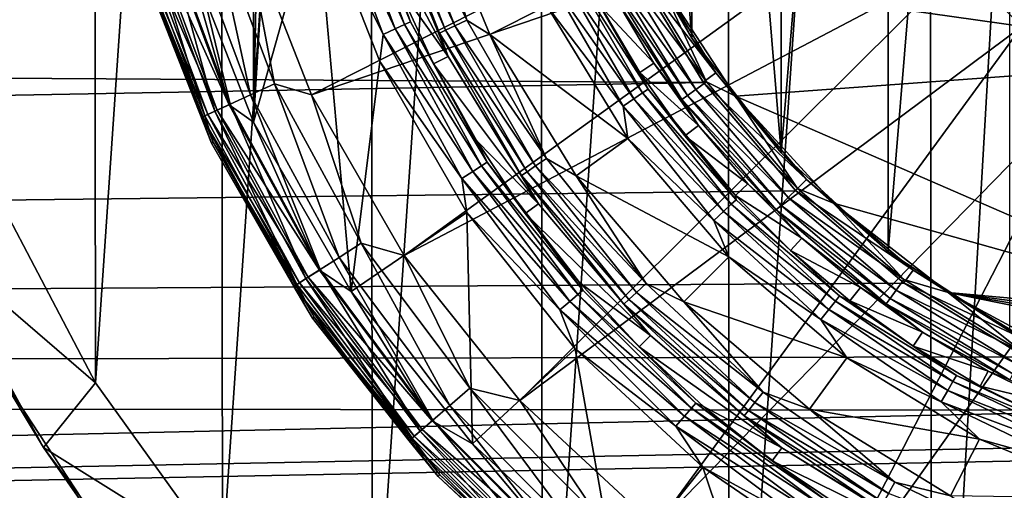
# Model space of a CAD drawing. Header units: metres. Extents: x -147 to 182, y -23 to 81.
# Tile 68 of 212: x -9 to -3, y -6 to -3. Entities that reach past the tile are written whole.
import ezdxf

# ---------------------------------------------------------------- set-up
doc = ezdxf.new("R2010")
doc.units = ezdxf.units.M
doc.layers.add('solid_ORA153_SW0001', color=7, linetype='CONTINUOUS')

msp = doc.modelspace()

# ---------------------------------------------------------------- linework, layer by layer
at = {"layer": 'solid_ORA153_SW0001'}
for points in [[(-2.053509, 9.763931, -40.900002), (-3.161774, -9.463129, -40.900002), (-3.184753, 9.455426, -40.900002)], [(-2.053509, 9.763931, -40.900002), (-2.033576, -9.768104, -40.900002), (-3.161774, -9.463129, -40.900002)], [(-3.184753, 9.455426, -40.900002), (-4.448891, -8.930674, -40.900002), (-4.46988, 8.920187, -40.900002)], [(-3.184753, 9.455426, -40.900002), (-3.161774, -9.463129, -40.900002), (-4.448891, -8.930674, -40.900002)], [(-4.46988, 8.920187, -40.900002), (-5.640007, -8.230489, -40.900002), (-5.659863, 8.216849, -40.900002)], [(-4.46988, 8.920187, -40.900002), (-4.448891, -8.930674, -40.900002), (-5.640007, -8.230489, -40.900002)], [(-5.659863, 8.216849, -40.900002), (-6.721572, -7.373658, -40.900002), (-6.739001, 7.357733, -40.900002)], [(-5.659863, 8.216849, -40.900002), (-5.640007, -8.230489, -40.900002), (-6.721572, -7.373658, -40.900002)], [(-6.739001, 7.357733, -40.900002), (-7.675378, -6.374876, -40.900002), (-7.690537, 6.35658, -40.900002)], [(-6.739001, 7.357733, -40.900002), (-6.721572, -7.373658, -40.900002), (-7.675378, -6.374876, -40.900002)], [(-7.690537, 6.35658, -40.900002), (-8.482323, -5.253625, -40.900002), (-8.494879, 5.233299, -40.900002)], [(-7.690537, 6.35658, -40.900002), (-7.675378, -6.374876, -40.900002), (-8.482323, -5.253625, -40.900002)], [(-8.494879, 5.233299, -40.900002), (-9.125766, -4.033716, -40.900002), (-9.135527, 4.01156, -40.900002)], [(-8.494879, 5.233299, -40.900002), (-8.482323, -5.253625, -40.900002), (-9.125766, -4.033716, -40.900002)], [(-2.666446, 4.924432, 26.700001), (-3.4404, 4.418555, 26.700001), (-3.440383, -4.418568, 26.700001)], [(-2.666446, 4.924432, 26.700001), (-3.440383, -4.418568, 26.700001), (-2.666427, -4.924442, 26.700001)], [(-3.4404, 4.418555, 26.700001), (-4.12078, 3.791986, 26.700001), (-4.120762, -3.792004, 26.700001)], [(-3.4404, 4.418555, 26.700001), (-4.120762, -3.792004, 26.700001), (-3.440383, -4.418568, 26.700001)], [(-4.12078, 3.791986, 26.700001), (-4.688452, 3.062412, 26.700001), (-4.120762, -3.792004, 26.700001)], [(-7.47714, -3.597043, 38.299999), (-7.929785, -2.44231, 38.299999), (-7.47714, 3.597043, 38.299999)], [(-7.406479, 0, 38.299999), (-7.47714, -3.597043, 38.299999), (-7.47714, 3.597043, 38.299999)], [(-4.688452, 3.062412, 26.700001), (-5.128601, 2.248877, 26.700001), (-4.688441, -3.062429, 26.700001)], [(-4.688452, 3.062412, 26.700001), (-4.688441, -3.062429, 26.700001), (-4.120762, -3.792004, 26.700001)], [(-5.128601, 2.248877, 26.700001), (-5.128592, -2.248897, 26.700001), (-4.688441, -3.062429, 26.700001)], [(-7.406479, 0, 38.299999), (-7.32433, -1.100019, 38.299999), (-7.47714, -3.597043, 38.299999)], [(0, 0, 41.419533), (-2.9877, -2.588856, 41.289154), (-2.588856, -2.9877, 41.289154)], [(-7.32433, -1.100019, 38.299999), (-7.078351, -2.180111, 38.299999), (-7.47714, -3.597043, 38.299999)], [(-7.538901, -2.325443, 40.898582), (-7.108109, -3.423084, 40.898582), (-3.596042, -1.642257, 41.289154)], [(-7.108109, -3.423084, 40.898582), (-3.325722, -2.137311, 41.289154), (-3.596042, -1.642257, 41.289154)], [(-6.492683, -2.002728, 25.814436), (-6.121675, -2.948043, 25.814436), (-6.572374, -2.027309, 25.856571)], [(-6.492683, -2.002728, 25.814436), (-6.375558, -2.06814, 25.799999), (-6.121675, -2.948043, 25.814436)], [(-7.01825, -2.060744, 38.285564), (-6.65354, -3.03857, 38.285564), (-7.078351, -2.180111, 38.299999)], [(-6.938232, -2.037249, 38.243427), (-6.57768, -3.003926, 38.243427), (-7.01825, -2.060744, 38.285564)], [(-6.57768, -3.003926, 38.243427), (-6.65354, -3.03857, 38.285564), (-7.01825, -2.060744, 38.285564)], [(-6.874533, -2.018545, 38.177681), (-6.517292, -2.976347, 38.177681), (-6.938232, -2.037249, 38.243427)], [(-6.517292, -2.976347, 38.177681), (-6.57768, -3.003926, 38.243427), (-6.938232, -2.037249, 38.243427)], [(-6.833333, -2.006448, 38.094696), (-6.478232, -2.958509, 38.094696), (-6.874533, -2.018545, 38.177681)], [(-6.478232, -2.958509, 38.094696), (-6.517292, -2.976347, 38.177681), (-6.874533, -2.018545, 38.177681)], [(-6.833333, -2.006448, 38.094696), (-6.565541, -2.719536, 38.002617), (-6.478232, -2.958509, 38.094696)], [(-6.635813, -2.046877, 25.922321), (-6.256625, -3.013032, 25.922321), (-6.676845, -2.059534, 26.005304)], [(-6.676845, -2.059534, 26.005304), (-6.295312, -3.031663, 26.005304), (-6.659864, -2.163921, 26.097382)], [(-6.256625, -3.013032, 25.922321), (-6.295312, -3.031663, 26.005304), (-6.676845, -2.059534, 26.005304)], [(-6.572374, -2.027309, 25.856571), (-6.196812, -2.984227, 25.856571), (-6.635813, -2.046877, 25.922321)], [(-6.196812, -2.984227, 25.856571), (-6.256625, -3.013032, 25.922321), (-6.635813, -2.046877, 25.922321)], [(-6.121675, -2.948043, 25.814436), (-6.196812, -2.984227, 25.856571), (-6.572374, -2.027309, 25.856571)], [(-5.612337, -2.856362, 25.799999), (-5.973464, -3.04017, 25.799999), (-6.375558, -2.06814, 25.799999)], [(-6.121675, -2.948043, 25.814436), (-6.375558, -2.06814, 25.799999), (-5.973464, -3.04017, 25.799999)], [(-7.078351, -2.180111, 38.299999), (-6.857228, -4.671698, 38.299999), (-7.47714, -3.597043, 38.299999)], [(-7.108109, -3.423084, 40.898582), (-6.518532, -4.44426, 40.898582), (-3.325722, -2.137311, 41.289154)], [(-7.078351, -2.180111, 38.299999), (-6.674328, -3.2108, 38.299999), (-6.857228, -4.671698, 38.299999)], [(-6.65354, -3.03857, 38.285564), (-6.674328, -3.2108, 38.299999), (-7.078351, -2.180111, 38.299999)], [(-6.659864, -2.163921, 26.097382), (-6.239358, -3.179112, 26.097382), (-6.758674, -2.196026, 38.002617)], [(-6.295312, -3.031663, 26.005304), (-6.239358, -3.179112, 26.097382), (-6.659864, -2.163921, 26.097382)], [(-6.518532, -4.44426, 40.898582), (-2.9877, -2.588856, 41.289154), (-3.325722, -2.137311, 41.289154)], [(-6.239358, -3.179112, 26.097382), (-6.565541, -2.719536, 38.002617), (-6.758674, -2.196026, 38.002617)], [(-5.128592, -2.248897, 26.700001), (-4.99681, -2.528224, 22.558769), (-4.688441, -3.062429, 26.700001)], [(-7.907899, -2.321969, 40.761776), (-7.496958, -3.423746, 40.761776), (-7.746642, -2.274619, 40.851318)], [(-7.746642, -2.274619, 40.851318), (-7.34408, -3.353929, 40.851318), (-7.538901, -2.325443, 40.898582)], [(-7.496958, -3.423746, 40.761776), (-7.34408, -3.353929, 40.851318), (-7.746642, -2.274619, 40.851318)], [(-8.148061, -2.392487, 40.478313), (-7.724639, -3.527724, 40.478313), (-8.044281, -2.362014, 40.635044)], [(-8.050437, -2.363822, 38.314758), (-7.632088, -3.485458, 38.314758), (-8.131126, -2.387514, 38.3578)], [(-8.050437, -2.363822, 38.314758), (-7.929785, -2.44231, 38.299999), (-7.632088, -3.485458, 38.314758)], [(-8.044281, -2.362014, 40.635044), (-7.626253, -3.482793, 40.635044), (-7.907899, -2.321969, 40.761776)], [(-7.724639, -3.527724, 40.478313), (-7.626253, -3.482793, 40.635044), (-8.044281, -2.362014, 40.635044)], [(-7.626253, -3.482793, 40.635044), (-7.496958, -3.423746, 40.761776), (-7.907899, -2.321969, 40.761776)], [(-7.34408, -3.353929, 40.851318), (-7.108109, -3.423084, 40.898582), (-7.538901, -2.325443, 40.898582)], [(-8.194972, -2.406261, 38.424862), (-7.769113, -3.548035, 38.424862), (-8.235642, -2.418203, 38.509289)], [(-8.235642, -2.418203, 38.509289), (-7.80767, -3.565643, 38.509289), (-8.215403, -2.534116, 38.602619)], [(-7.769113, -3.548035, 38.424862), (-7.80767, -3.565643, 38.509289), (-8.235642, -2.418203, 38.509289)], [(-8.213357, -2.411659, 40.300457), (-7.786542, -3.555995, 40.300457), (-8.148061, -2.392487, 40.478313)], [(-8.213357, -2.411659, 40.300457), (-8.202811, -2.530232, 40.112507), (-7.786542, -3.555995, 40.300457)], [(-8.131126, -2.387514, 38.3578), (-7.708585, -3.520393, 38.3578), (-8.194972, -2.406261, 38.424862)], [(-7.708585, -3.520393, 38.3578), (-7.769113, -3.548035, 38.424862), (-8.194972, -2.406261, 38.424862)], [(-7.786542, -3.555995, 40.300457), (-7.724639, -3.527724, 40.478313), (-8.148061, -2.392487, 40.478313)], [(-7.632088, -3.485458, 38.314758), (-7.708585, -3.520393, 38.3578), (-8.131126, -2.387514, 38.3578)], [(-7.632088, -3.485458, 38.314758), (-7.929785, -2.44231, 38.299999), (-7.47714, -3.597043, 38.299999)], [(-8.215403, -2.534116, 38.602619), (-7.745953, -3.730254, 38.602619), (-8.202811, -2.530232, 40.112507)], [(-7.80767, -3.565643, 38.509289), (-7.745953, -3.730254, 38.602619), (-8.215403, -2.534116, 38.602619)], [(-7.745953, -3.730254, 38.602619), (-7.734081, -3.724537, 40.112507), (-8.202811, -2.530232, 40.112507)], [(-7.786542, -3.555995, 40.300457), (-8.202811, -2.530232, 40.112507), (-7.734081, -3.724537, 40.112507)], [(-4.536242, -3.283662, 22.461245), (-4.99681, -2.528224, 22.558769), (-5.085795, -2.573847, 22.553617)], [(-4.688441, -3.062429, 26.700001), (-4.99681, -2.528224, 22.558769), (-4.536242, -3.283662, 22.461245)], [(-4.61538, -3.344876, 22.755478), (-5.084545, -2.576317, 22.855253), (-112.699997, -2.670137, 22.844482)], [(-6.518532, -4.44426, 40.898582), (-5.783343, -5.366158, 40.898582), (-2.9877, -2.588856, 41.289154)], [(-5.783343, -5.366158, 40.898582), (-2.588856, -2.9877, 41.289154), (-2.9877, -2.588856, 41.289154)], [(-5.455821, -2.627385, 25.922546), (-5.003292, -3.411187, 25.922546), (-5.515578, -2.656163, 25.856735)], [(-5.417203, -2.608788, 26.005571), (-4.967878, -3.387042, 26.005571), (-5.455821, -2.627385, 25.922546)], [(-4.967878, -3.387042, 26.005571), (-5.003292, -3.411187, 25.922546), (-5.455821, -2.627385, 25.922546)], [(-5.417203, -2.608788, 26.005571), (-5.27456, -2.854449, 26.097382), (-5.020826, -3.280269, 26.097382)], [(-5.417203, -2.608788, 26.005571), (-5.020826, -3.280269, 26.097382), (-4.967878, -3.387042, 26.005571)], [(-5.195501, -2.64724, 38.677452), (-5.136404, -2.617128, 38.743263), (-4.663757, -3.388418, 38.743263)], [(-5.136404, -2.617128, 38.743263), (-5.062133, -2.579285, 38.785477), (-4.59632, -3.339422, 38.785477)], [(-4.663757, -3.388418, 38.743263), (-5.136404, -2.617128, 38.743263), (-4.59632, -3.339422, 38.785477)], [(-4.616935, -3.34274, 22.45252), (-5.085795, -2.573847, 22.553617), (-5.084545, -2.576317, 22.855253)], [(-4.536242, -3.283662, 22.461245), (-5.085795, -2.573847, 22.553617), (-4.616935, -3.34274, 22.45252)], [(-4.616935, -3.34274, 22.45252), (-5.084545, -2.576317, 22.855253), (-4.61538, -3.344876, 22.755478)], [(-4.59632, -3.339422, 38.785477), (-5.062133, -2.579285, 38.785477), (-4.916895, -2.657595, 38.799999)], [(-4.61538, -3.344876, 22.755478), (-112.699997, -2.670137, 22.844482), (-112.699997, -5.304165, 22.380032)], [(-5.59068, -2.692329, 25.814522), (-5.126966, -3.495506, 25.814522), (-5.612337, -2.856362, 25.799999)], [(-5.515578, -2.656163, 25.856735), (-5.058094, -3.44855, 25.856735), (-5.59068, -2.692329, 25.814522)], [(-5.058094, -3.44855, 25.856735), (-5.126966, -3.495506, 25.814522), (-5.59068, -2.692329, 25.814522)], [(-5.003292, -3.411187, 25.922546), (-5.058094, -3.44855, 25.856735), (-5.515578, -2.656163, 25.856735)], [(-5.233691, -2.666699, 38.594429), (-5.195501, -2.64724, 38.677452), (-4.717416, -3.427403, 38.677452)], [(-4.752092, -3.452597, 38.594429), (-5.179349, -2.802924, 38.502617), (-5.233691, -2.666699, 38.594429)], [(-4.752092, -3.452597, 38.594429), (-5.233691, -2.666699, 38.594429), (-4.717416, -3.427403, 38.677452)], [(-4.717416, -3.427403, 38.677452), (-5.195501, -2.64724, 38.677452), (-4.663757, -3.388418, 38.743263)], [(-1.139898, -3.192498, 38.799999), (-4.412103, -3.431037, 38.799999), (-4.916895, -2.657595, 38.799999)], [(-4.59632, -3.339422, 38.785477), (-4.916895, -2.657595, 38.799999), (-4.412103, -3.431037, 38.799999)], [(-1.682183, -2.943068, 38.799999), (-1.139898, -3.192498, 38.799999), (-4.916895, -2.657595, 38.799999)], [(-6.239358, -3.179112, 26.097382), (-6.33193, -3.226279, 38.002617), (-6.565541, -2.719536, 38.002617)], [(-6.478232, -2.958509, 38.094696), (-6.565541, -2.719536, 38.002617), (-6.33193, -3.226279, 38.002617)], [(-5.179349, -2.802924, 38.502617), (-4.930195, -3.221057, 38.502617), (-5.27456, -2.854449, 26.097382)], [(-4.752092, -3.452597, 38.594429), (-4.930195, -3.221057, 38.502617), (-5.179349, -2.802924, 38.502617)], [(-5.612337, -2.856362, 25.799999), (-5.096112, -3.699569, 25.799999), (-5.973464, -3.04017, 25.799999)], [(-5.126966, -3.495506, 25.814522), (-5.096112, -3.699569, 25.799999), (-5.612337, -2.856362, 25.799999)], [(-4.930195, -3.221057, 38.502617), (-5.020826, -3.280269, 26.097382), (-5.27456, -2.854449, 26.097382)], [(-6.57768, -3.003926, 38.243427), (-6.083225, -3.909451, 38.243427), (-6.65354, -3.03857, 38.285564)], [(-6.517292, -2.976347, 38.177681), (-6.027377, -3.87356, 38.177681), (-6.57768, -3.003926, 38.243427)], [(-6.027377, -3.87356, 38.177681), (-6.083225, -3.909451, 38.243427), (-6.57768, -3.003926, 38.243427)], [(-6.478232, -2.958509, 38.094696), (-5.991253, -3.850345, 38.094696), (-6.517292, -2.976347, 38.177681)], [(-5.991253, -3.850345, 38.094696), (-6.027377, -3.87356, 38.177681), (-6.517292, -2.976347, 38.177681)], [(-6.478232, -2.958509, 38.094696), (-6.33193, -3.226279, 38.002617), (-6.059279, -3.713131, 38.002617)], [(-6.478232, -2.958509, 38.094696), (-6.059279, -3.713131, 38.002617), (-5.991253, -3.850345, 38.094696)], [(-6.196812, -2.984227, 25.856571), (-5.682822, -3.874483, 25.856571), (-6.256625, -3.013032, 25.922321)], [(-6.121675, -2.948043, 25.814436), (-5.613917, -3.827504, 25.814436), (-6.196812, -2.984227, 25.856571)], [(-5.613917, -3.827504, 25.814436), (-5.682822, -3.874483, 25.856571), (-6.196812, -2.984227, 25.856571)], [(-6.121675, -2.948043, 25.814436), (-5.973464, -3.04017, 25.799999), (-5.613917, -3.827504, 25.814436)], [(-5.783343, -5.366158, 40.898582), (-4.918963, -6.168185, 40.898582), (-2.588856, -2.9877, 41.289154)], [(-4.918963, -6.168185, 40.898582), (-2.137311, -3.325722, 41.289154), (-2.588856, -2.9877, 41.289154)], [(-6.65354, -3.03857, 38.285564), (-6.153382, -3.954539, 38.285564), (-6.674328, -3.2108, 38.299999)], [(-6.083225, -3.909451, 38.243427), (-6.153382, -3.954539, 38.285564), (-6.65354, -3.03857, 38.285564)], [(-6.256625, -3.013032, 25.922321), (-5.737674, -3.91188, 25.922321), (-6.295312, -3.031663, 26.005304)], [(-6.295312, -3.031663, 26.005304), (-5.773153, -3.936069, 26.005304), (-6.239358, -3.179112, 26.097382)], [(-5.737674, -3.91188, 25.922321), (-5.773153, -3.936069, 26.005304), (-6.295312, -3.031663, 26.005304)], [(-5.682822, -3.874483, 25.856571), (-5.737674, -3.91188, 25.922321), (-6.256625, -3.013032, 25.922321)], [(-5.096112, -3.699569, 25.799999), (-5.424045, -3.937596, 25.799999), (-5.973464, -3.04017, 25.799999)], [(-5.613917, -3.827504, 25.814436), (-5.973464, -3.04017, 25.799999), (-5.424045, -3.937596, 25.799999)], [(-4.688441, -3.062429, 26.700001), (-4.536242, -3.283662, 22.461245), (-4.120762, -3.792004, 26.700001)], [(-6.239358, -3.179112, 26.097382), (-5.665218, -4.116022, 26.097382), (-6.33193, -3.226279, 38.002617)], [(-5.773153, -3.936069, 26.005304), (-5.665218, -4.116022, 26.097382), (-6.239358, -3.179112, 26.097382)], [(-1.139898, -4.853806, 38.799999), (-4.412103, -3.431037, 38.799999), (-1.139898, -3.192498, 38.799999)], [(-6.674328, -3.2108, 38.299999), (-6.120943, -4.17013, 38.299999), (-6.857228, -4.671698, 38.299999)], [(-6.153382, -3.954539, 38.285564), (-6.120943, -4.17013, 38.299999), (-6.674328, -3.2108, 38.299999)], [(-5.665218, -4.116022, 26.097382), (-6.059279, -3.713131, 38.002617), (-6.33193, -3.226279, 38.002617)], [(-4.930195, -3.221057, 38.502617), (-4.647364, -3.617188, 38.502617), (-5.020826, -3.280269, 26.097382)], [(-4.752092, -3.452597, 38.594429), (-4.647364, -3.617188, 38.502617), (-4.930195, -3.221057, 38.502617)], [(-4.647364, -3.617188, 38.502617), (-4.732795, -3.683682, 26.097382), (-5.020826, -3.280269, 26.097382)], [(-4.967878, -3.387042, 26.005571), (-5.020826, -3.280269, 26.097382), (-4.732795, -3.683682, 26.097382)], [(-3.959339, -3.960258, 22.351875), (-4.536242, -3.283662, 22.461245), (-4.616935, -3.34274, 22.45252)], [(-4.120762, -3.792004, 26.700001), (-4.536242, -3.283662, 22.461245), (-3.959339, -3.960258, 22.351875)], [(-4.027717, -4.033298, 22.643597), (-4.61538, -3.344876, 22.755478), (-112.699997, -5.304165, 22.380032)], [(-7.496958, -3.423746, 40.761776), (-6.9334, -4.455825, 40.761776), (-7.34408, -3.353929, 40.851318)], [(-7.34408, -3.353929, 40.851318), (-6.792014, -4.364963, 40.851318), (-7.108109, -3.423084, 40.898582)], [(-6.9334, -4.455825, 40.761776), (-6.792014, -4.364963, 40.851318), (-7.34408, -3.353929, 40.851318)], [(-4.918963, -6.168185, 40.898582), (-3.944702, -6.832425, 40.898582), (-2.137311, -3.325722, 41.289154)], [(-4.663757, -3.388418, 38.743263), (-4.59632, -3.339422, 38.785477), (-4.017331, -4.017331, 38.785477)], [(-4.030184, -4.030833, 22.339256), (-4.616935, -3.34274, 22.45252), (-4.61538, -3.344876, 22.755478)], [(-3.959339, -3.960258, 22.351875), (-4.616935, -3.34274, 22.45252), (-4.030184, -4.030833, 22.339256)], [(-4.030184, -4.030833, 22.339256), (-4.61538, -3.344876, 22.755478), (-4.027717, -4.033298, 22.643597)], [(-4.017331, -4.017331, 38.785477), (-4.59632, -3.339422, 38.785477), (-4.412103, -3.431037, 38.799999)], [(-3.944702, -6.832425, 40.898582), (-1.642257, -3.596042, 41.289154), (-2.137311, -3.325722, 41.289154)], [(-7.626253, -3.482793, 40.635044), (-7.052975, -4.532672, 40.635044), (-7.496958, -3.423746, 40.761776)], [(-7.052975, -4.532672, 40.635044), (-6.9334, -4.455825, 40.761776), (-7.496958, -3.423746, 40.761776)], [(-6.792014, -4.364963, 40.851318), (-6.518532, -4.44426, 40.898582), (-7.108109, -3.423084, 40.898582)], [(-5.003292, -3.411187, 25.922546), (-4.438999, -4.118789, 25.922546), (-5.058094, -3.44855, 25.856735)], [(-4.967878, -3.387042, 26.005571), (-4.407578, -4.089635, 26.005571), (-5.003292, -3.411187, 25.922546)], [(-4.407578, -4.089635, 26.005571), (-4.438999, -4.118789, 25.922546), (-5.003292, -3.411187, 25.922546)], [(-4.967878, -3.387042, 26.005571), (-4.732795, -3.683682, 26.097382), (-4.412434, -4.061932, 26.097382)], [(-4.967878, -3.387042, 26.005571), (-4.412434, -4.061932, 26.097382), (-4.407578, -4.089635, 26.005571)], [(-4.752092, -3.452597, 38.594429), (-4.717416, -3.427403, 38.677452), (-4.123173, -4.123173, 38.677452)], [(-4.717416, -3.427403, 38.677452), (-4.663757, -3.388418, 38.743263), (-4.076273, -4.076273, 38.743263)], [(-4.123173, -4.123173, 38.677452), (-4.717416, -3.427403, 38.677452), (-4.076273, -4.076273, 38.743263)], [(-4.076273, -4.076273, 38.743263), (-4.663757, -3.388418, 38.743263), (-4.017331, -4.017331, 38.785477)], [(-1.139898, -4.853806, 38.799999), (-3.786875, -4.110748, 38.799999), (-4.412103, -3.431037, 38.799999)], [(-4.017331, -4.017331, 38.785477), (-4.412103, -3.431037, 38.799999), (-3.786875, -4.110748, 38.799999)], [(-7.724639, -3.527724, 40.478313), (-7.143966, -4.591148, 40.478313), (-7.626253, -3.482793, 40.635044)], [(-7.632088, -3.485458, 38.314758), (-7.058372, -4.53614, 38.314758), (-7.708585, -3.520393, 38.3578)], [(-7.632088, -3.485458, 38.314758), (-7.47714, -3.597043, 38.299999), (-7.058372, -4.53614, 38.314758)], [(-7.143966, -4.591148, 40.478313), (-7.052975, -4.532672, 40.635044), (-7.626253, -3.482793, 40.635044)], [(-5.058094, -3.44855, 25.856735), (-4.487619, -4.163902, 25.856735), (-5.126966, -3.495506, 25.814522)], [(-5.126966, -3.495506, 25.814522), (-4.548724, -4.220599, 25.814522), (-5.096112, -3.699569, 25.799999)], [(-4.487619, -4.163902, 25.856735), (-4.548724, -4.220599, 25.814522), (-5.126966, -3.495506, 25.814522)], [(-4.438999, -4.118789, 25.922546), (-4.487619, -4.163902, 25.856735), (-5.058094, -3.44855, 25.856735)], [(-4.153481, -4.153481, 38.594429), (-4.647364, -3.617188, 38.502617), (-4.752092, -3.452597, 38.594429)], [(-4.153481, -4.153481, 38.594429), (-4.752092, -3.452597, 38.594429), (-4.123173, -4.123173, 38.677452)], [(-7.769113, -3.548035, 38.424862), (-7.185096, -4.617581, 38.424862), (-7.80767, -3.565643, 38.509289)], [(-7.80767, -3.565643, 38.509289), (-7.220755, -4.640497, 38.509289), (-7.745953, -3.730254, 38.602619)], [(-7.185096, -4.617581, 38.424862), (-7.220755, -4.640497, 38.509289), (-7.80767, -3.565643, 38.509289)], [(-7.786542, -3.555995, 40.300457), (-7.201215, -4.62794, 40.300457), (-7.724639, -3.527724, 40.478313)], [(-7.786542, -3.555995, 40.300457), (-7.734081, -3.724537, 40.112507), (-7.201215, -4.62794, 40.300457)], [(-7.708585, -3.520393, 38.3578), (-7.129118, -4.581606, 38.3578), (-7.769113, -3.548035, 38.424862)], [(-7.129118, -4.581606, 38.3578), (-7.185096, -4.617581, 38.424862), (-7.769113, -3.548035, 38.424862)], [(-7.201215, -4.62794, 40.300457), (-7.143966, -4.591148, 40.478313), (-7.724639, -3.527724, 40.478313)], [(-7.058372, -4.53614, 38.314758), (-7.129118, -4.581606, 38.3578), (-7.708585, -3.520393, 38.3578)], [(-7.058372, -4.53614, 38.314758), (-7.47714, -3.597043, 38.299999), (-6.857228, -4.671698, 38.299999)], [(-4.647364, -3.617188, 38.502617), (-4.332786, -3.98861, 38.502617), (-4.732795, -3.683682, 26.097382)], [(-4.153481, -4.153481, 38.594429), (-4.332786, -3.98861, 38.502617), (-4.647364, -3.617188, 38.502617)], [(-3.944702, -6.832425, 40.898582), (-2.882323, -7.34404, 40.898582), (-1.642257, -3.596042, 41.289154)], [(-2.882323, -7.34404, 40.898582), (-1.113771, -3.793157, 41.289154), (-1.642257, -3.596042, 41.289154)], [(-4.332786, -3.98861, 38.502617), (-4.412434, -4.061932, 26.097382), (-4.732795, -3.683682, 26.097382)], [(-7.745953, -3.730254, 38.602619), (-7.103471, -4.843065, 38.602619), (-7.734081, -3.724537, 40.112507)], [(-7.220755, -4.640497, 38.509289), (-7.103471, -4.843065, 38.602619), (-7.745953, -3.730254, 38.602619)], [(-7.103471, -4.843065, 38.602619), (-7.092585, -4.835642, 40.112507), (-7.734081, -3.724537, 40.112507)], [(-7.201215, -4.62794, 40.300457), (-7.734081, -3.724537, 40.112507), (-7.092585, -4.835642, 40.112507)], [(-5.665218, -4.116022, 26.097382), (-5.749272, -4.17709, 38.002617), (-6.059279, -3.713131, 38.002617)], [(-5.991253, -3.850345, 38.094696), (-6.059279, -3.713131, 38.002617), (-5.749272, -4.17709, 38.002617)], [(-5.096112, -3.699569, 25.799999), (-4.454367, -4.451488, 25.799999), (-5.424045, -3.937596, 25.799999)], [(-4.548724, -4.220599, 25.814522), (-4.454367, -4.451488, 25.799999), (-5.096112, -3.699569, 25.799999)], [(-4.120762, -3.792004, 26.700001), (-3.959339, -3.960258, 22.351875), (-3.440383, -4.418568, 26.700001)], [(-2.882323, -7.34404, 40.898582), (-1.755558, -7.691601, 40.898582), (-1.113771, -3.793157, 41.289154)], [(-6.027377, -3.87356, 38.177681), (-5.414762, -4.691917, 38.177681), (-6.083225, -3.909451, 38.243427)], [(-5.991253, -3.850345, 38.094696), (-5.38231, -4.663798, 38.094696), (-6.027377, -3.87356, 38.177681)], [(-5.38231, -4.663798, 38.094696), (-5.414762, -4.691917, 38.177681), (-6.027377, -3.87356, 38.177681)], [(-5.991253, -3.850345, 38.094696), (-5.749272, -4.17709, 38.002617), (-5.403818, -4.615296, 38.002617)], [(-5.991253, -3.850345, 38.094696), (-5.403818, -4.615296, 38.002617), (-5.38231, -4.663798, 38.094696)], [(-5.682822, -3.874483, 25.856571), (-5.041888, -4.678188, 25.856571), (-5.737674, -3.91188, 25.922321)], [(-5.613917, -3.827504, 25.814436), (-4.980755, -4.621465, 25.814436), (-5.682822, -3.874483, 25.856571)], [(-4.980755, -4.621465, 25.814436), (-5.041888, -4.678188, 25.856571), (-5.682822, -3.874483, 25.856571)], [(-5.613917, -3.827504, 25.814436), (-5.424045, -3.937596, 25.799999), (-4.980755, -4.621465, 25.814436)], [(-6.083225, -3.909451, 38.243427), (-5.464934, -4.735392, 38.243427), (-6.153382, -3.954539, 38.285564)], [(-5.414762, -4.691917, 38.177681), (-5.464934, -4.735392, 38.243427), (-6.083225, -3.909451, 38.243427)], [(-5.737674, -3.91188, 25.922321), (-5.090554, -4.723344, 25.922321), (-5.773153, -3.936069, 26.005304)], [(-5.773153, -3.936069, 26.005304), (-5.122031, -4.75255, 26.005304), (-5.665218, -4.116022, 26.097382)], [(-5.090554, -4.723344, 25.922321), (-5.122031, -4.75255, 26.005304), (-5.773153, -3.936069, 26.005304)], [(-5.041888, -4.678188, 25.856571), (-5.090554, -4.723344, 25.922321), (-5.737674, -3.91188, 25.922321)], [(-4.454367, -4.451488, 25.799999), (-4.740977, -4.737938, 25.799999), (-5.424045, -3.937596, 25.799999)], [(-4.980755, -4.621465, 25.814436), (-5.424045, -3.937596, 25.799999), (-4.740977, -4.737938, 25.799999)], [(-6.153382, -3.954539, 38.285564), (-5.52796, -4.790005, 38.285564), (-6.120943, -4.17013, 38.299999)], [(-5.464934, -4.735392, 38.243427), (-5.52796, -4.790005, 38.285564), (-6.153382, -3.954539, 38.285564)], [(-4.332786, -3.98861, 38.502617), (-3.98861, -4.332786, 38.502617), (-4.412434, -4.061932, 26.097382)], [(-4.153481, -4.153481, 38.594429), (-3.98861, -4.332786, 38.502617), (-4.332786, -3.98861, 38.502617)], [(-3.28166, -4.5377, 22.241835), (-3.959339, -3.960258, 22.351875), (-4.030184, -4.030833, 22.339256)], [(-3.440383, -4.418568, 26.700001), (-3.959339, -3.960258, 22.351875), (-3.28166, -4.5377, 22.241835)], [(-3.33837, -4.620086, 22.531197), (-4.027717, -4.033298, 22.643597), (-112.699997, -5.304165, 22.380032)], [(-9.125766, -4.033716, -40.900002), (-8.482323, -5.253625, -40.900002), (-9.530423, -4.353049, -40.399998)], [(-3.98861, -4.332786, 38.502617), (-4.061932, -4.412434, 26.097382), (-4.412434, -4.061932, 26.097382)], [(-4.407578, -4.089635, 26.005571), (-4.412434, -4.061932, 26.097382), (-4.061932, -4.412434, 26.097382)], [(-4.076273, -4.076273, 38.743263), (-4.017331, -4.017331, 38.785477), (-3.339422, -4.59632, 38.785477)], [(-3.341073, -4.618142, 22.225279), (-4.030184, -4.030833, 22.339256), (-4.027717, -4.033298, 22.643597)], [(-3.28166, -4.5377, 22.241835), (-4.030184, -4.030833, 22.339256), (-3.341073, -4.618142, 22.225279)], [(-3.341073, -4.618142, 22.225279), (-4.027717, -4.033298, 22.643597), (-3.33837, -4.620086, 22.531197)], [(-3.339422, -4.59632, 38.785477), (-4.017331, -4.017331, 38.785477), (-3.786875, -4.110748, 38.799999)], [(-5.665218, -4.116022, 26.097382), (-4.951582, -4.951582, 26.097382), (-5.749272, -4.17709, 38.002617)], [(-5.122031, -4.75255, 26.005304), (-4.951582, -4.951582, 26.097382), (-5.665218, -4.116022, 26.097382)], [(-4.438999, -4.118789, 25.922546), (-3.775545, -4.734384, 25.922546), (-4.487619, -4.163902, 25.856735)], [(-4.407578, -4.089635, 26.005571), (-3.748821, -4.700873, 26.005571), (-4.438999, -4.118789, 25.922546)], [(-3.748821, -4.700873, 26.005571), (-3.775545, -4.734384, 25.922546), (-4.438999, -4.118789, 25.922546)], [(-4.407578, -4.089635, 26.005571), (-4.061932, -4.412434, 26.097382), (-3.748821, -4.700873, 26.005571)], [(-4.153481, -4.153481, 38.594429), (-4.123173, -4.123173, 38.677452), (-3.427403, -4.717416, 38.677452)], [(-4.123173, -4.123173, 38.677452), (-4.076273, -4.076273, 38.743263), (-3.388418, -4.663757, 38.743263)], [(-3.427403, -4.717416, 38.677452), (-4.123173, -4.123173, 38.677452), (-3.388418, -4.663757, 38.743263)], [(-3.388418, -4.663757, 38.743263), (-4.076273, -4.076273, 38.743263), (-3.339422, -4.59632, 38.785477)], [(-1.139898, -4.853806, 38.799999), (-3.058261, -4.678215, 38.799999), (-3.786875, -4.110748, 38.799999)], [(-3.339422, -4.59632, 38.785477), (-3.786875, -4.110748, 38.799999), (-3.058261, -4.678215, 38.799999)], [(-6.120943, -4.17013, 38.299999), (-6.084053, -5.641866, 38.299999), (-6.857228, -4.671698, 38.299999)], [(-6.120943, -4.17013, 38.299999), (-5.430829, -5.03607, 38.299999), (-6.084053, -5.641866, 38.299999)], [(-5.52796, -4.790005, 38.285564), (-5.430829, -5.03607, 38.299999), (-6.120943, -4.17013, 38.299999)], [(-4.951582, -4.951582, 26.097382), (-5.403818, -4.615296, 38.002617), (-5.749272, -4.17709, 38.002617)], [(-4.487619, -4.163902, 25.856735), (-3.816899, -4.78624, 25.856735), (-4.548724, -4.220599, 25.814522)], [(-3.775545, -4.734384, 25.922546), (-3.816899, -4.78624, 25.856735), (-4.487619, -4.163902, 25.856735)], [(-3.452597, -4.752092, 38.594429), (-3.98861, -4.332786, 38.502617), (-4.153481, -4.153481, 38.594429)], [(-3.452597, -4.752092, 38.594429), (-4.153481, -4.153481, 38.594429), (-3.427403, -4.717416, 38.677452)], [(-4.548724, -4.220599, 25.814522), (-3.86887, -4.85141, 25.814522), (-4.454367, -4.451488, 25.799999)], [(-3.816899, -4.78624, 25.856735), (-3.86887, -4.85141, 25.814522), (-4.548724, -4.220599, 25.814522)], [(-9.117164, -5.162867, -22.105085), (-9.530423, -4.353049, -40.399998), (-8.81418, -5.664647, -40.399998)], [(-8.482323, -5.253625, -40.900002), (-8.81418, -5.664647, -40.399998), (-9.530423, -4.353049, -40.399998)], [(-6.9334, -4.455825, 40.761776), (-6.228697, -5.397197, 40.761776), (-6.792014, -4.364963, 40.851318)], [(-6.792014, -4.364963, 40.851318), (-6.101683, -5.287138, 40.851318), (-6.518532, -4.44426, 40.898582)], [(-6.228697, -5.397197, 40.761776), (-6.101683, -5.287138, 40.851318), (-6.792014, -4.364963, 40.851318)], [(-3.98861, -4.332786, 38.502617), (-3.617188, -4.647364, 38.502617), (-4.061932, -4.412434, 26.097382)], [(-3.452597, -4.752092, 38.594429), (-3.617188, -4.647364, 38.502617), (-3.98861, -4.332786, 38.502617)], [(-6.101683, -5.287138, 40.851318), (-5.783343, -5.366158, 40.898582), (-6.518532, -4.44426, 40.898582)], [(-3.617188, -4.647364, 38.502617), (-3.683682, -4.732795, 26.097382), (-4.061932, -4.412434, 26.097382)], [(-3.748821, -4.700873, 26.005571), (-4.061932, -4.412434, 26.097382), (-3.683682, -4.732795, 26.097382)], [(-3.440383, -4.418568, 26.700001), (-3.28166, -4.5377, 22.241835), (-2.666427, -4.924442, 26.700001)], [(-7.052975, -4.532672, 40.635044), (-6.33612, -5.490279, 40.635044), (-6.9334, -4.455825, 40.761776)], [(-6.33612, -5.490279, 40.635044), (-6.228697, -5.397197, 40.761776), (-6.9334, -4.455825, 40.761776)], [(-4.454367, -4.451488, 25.799999), (-3.702825, -5.093746, 25.799999), (-4.740977, -4.737938, 25.799999)], [(-3.86887, -4.85141, 25.814522), (-3.702825, -5.093746, 25.799999), (-4.454367, -4.451488, 25.799999)], [(-7.143966, -4.591148, 40.478313), (-6.417862, -5.561109, 40.478313), (-7.052975, -4.532672, 40.635044)], [(-7.058372, -4.53614, 38.314758), (-6.340968, -5.49448, 38.314758), (-7.129118, -4.581606, 38.3578)], [(-7.058372, -4.53614, 38.314758), (-6.857228, -4.671698, 38.299999), (-6.340968, -5.49448, 38.314758)], [(-6.417862, -5.561109, 40.478313), (-6.33612, -5.490279, 40.635044), (-7.052975, -4.532672, 40.635044)], [(-2.525648, -4.998103, 22.14292), (-3.28166, -4.5377, 22.241835), (-3.341073, -4.618142, 22.225279)], [(-2.666427, -4.924442, 26.700001), (-3.28166, -4.5377, 22.241835), (-2.525648, -4.998103, 22.14292)], [(-2.568887, -5.088303, 22.430096), (-3.33837, -4.620086, 22.531197), (-112.699997, -5.304165, 22.380032)], [(-7.185096, -4.617581, 38.424862), (-6.454812, -5.593126, 38.424862), (-7.220755, -4.640497, 38.509289)], [(-7.201215, -4.62794, 40.300457), (-6.469293, -5.605674, 40.300457), (-7.143966, -4.591148, 40.478313)], [(-7.201215, -4.62794, 40.300457), (-7.092585, -4.835642, 40.112507), (-6.469293, -5.605674, 40.300457)], [(-7.129118, -4.581606, 38.3578), (-6.404523, -5.549551, 38.3578), (-7.185096, -4.617581, 38.424862)], [(-6.404523, -5.549551, 38.3578), (-6.454812, -5.593126, 38.424862), (-7.185096, -4.617581, 38.424862)], [(-6.469293, -5.605674, 40.300457), (-6.417862, -5.561109, 40.478313), (-7.143966, -4.591148, 40.478313)], [(-6.340968, -5.49448, 38.314758), (-6.404523, -5.549551, 38.3578), (-7.129118, -4.581606, 38.3578)], [(-4.951582, -4.951582, 26.097382), (-5.025048, -5.025048, 38.002617), (-5.403818, -4.615296, 38.002617)], [(-5.38231, -4.663798, 38.094696), (-5.403818, -4.615296, 38.002617), (-5.025048, -5.025048, 38.002617)], [(-4.980755, -4.621465, 25.814436), (-4.23633, -5.31219, 25.814436), (-5.041888, -4.678188, 25.856571)], [(-4.980755, -4.621465, 25.814436), (-4.740977, -4.737938, 25.799999), (-4.23633, -5.31219, 25.814436)], [(-3.388418, -4.663757, 38.743263), (-3.339422, -4.59632, 38.785477), (-2.579285, -5.062133, 38.785477)], [(-2.571851, -5.086805, 22.122702), (-3.341073, -4.618142, 22.225279), (-3.33837, -4.620086, 22.531197)], [(-2.525648, -4.998103, 22.14292), (-3.341073, -4.618142, 22.225279), (-2.571851, -5.086805, 22.122702)], [(-2.579285, -5.062133, 38.785477), (-3.339422, -4.59632, 38.785477), (-3.058261, -4.678215, 38.799999)], [(-2.571851, -5.086805, 22.122702), (-3.33837, -4.620086, 22.531197), (-2.568887, -5.088303, 22.430096)], [(-7.220755, -4.640497, 38.509289), (-6.486846, -5.620884, 38.509289), (-7.103471, -4.843065, 38.602619)], [(-6.454812, -5.593126, 38.424862), (-6.486846, -5.620884, 38.509289), (-7.220755, -4.640497, 38.509289)], [(-6.340968, -5.49448, 38.314758), (-6.857228, -4.671698, 38.299999), (-6.084053, -5.641866, 38.299999)], [(-5.414762, -4.691917, 38.177681), (-4.691917, -5.414762, 38.177681), (-5.464934, -4.735392, 38.243427)], [(-5.38231, -4.663798, 38.094696), (-4.663798, -5.38231, 38.094696), (-5.414762, -4.691917, 38.177681)], [(-4.663798, -5.38231, 38.094696), (-4.691917, -5.414762, 38.177681), (-5.414762, -4.691917, 38.177681)], [(-5.38231, -4.663798, 38.094696), (-5.025048, -5.025048, 38.002617), (-4.663798, -5.38231, 38.094696)], [(-5.041888, -4.678188, 25.856571), (-4.288327, -5.377391, 25.856571), (-5.090554, -4.723344, 25.922321)], [(-4.23633, -5.31219, 25.814436), (-4.288327, -5.377391, 25.856571), (-5.041888, -4.678188, 25.856571)], [(-3.617188, -4.647364, 38.502617), (-3.221057, -4.930195, 38.502617), (-3.683682, -4.732795, 26.097382)], [(-3.452597, -4.752092, 38.594429), (-3.221057, -4.930195, 38.502617), (-3.617188, -4.647364, 38.502617)], [(-3.427403, -4.717416, 38.677452), (-3.388418, -4.663757, 38.743263), (-2.617128, -5.136404, 38.743263)], [(-2.617128, -5.136404, 38.743263), (-3.388418, -4.663757, 38.743263), (-2.579285, -5.062133, 38.785477)], [(-1.099636, -5.074646, 38.799999), (-2.246152, -5.117957, 38.799999), (-3.058261, -4.678215, 38.799999)], [(-2.579285, -5.062133, 38.785477), (-3.058261, -4.678215, 38.799999), (-2.246152, -5.117957, 38.799999)], [(-1.12199, -5.002513, 38.799999), (-1.099636, -5.074646, 38.799999), (-3.058261, -4.678215, 38.799999)], [(-1.135443, -4.928402, 38.799999), (-1.12199, -5.002513, 38.799999), (-3.058261, -4.678215, 38.799999)], [(-1.139898, -4.853806, 38.799999), (-1.135443, -4.928402, 38.799999), (-3.058261, -4.678215, 38.799999)], [(-5.464934, -4.735392, 38.243427), (-4.735392, -5.464934, 38.243427), (-5.52796, -4.790005, 38.285564)], [(-4.691917, -5.414762, 38.177681), (-4.735392, -5.464934, 38.243427), (-5.464934, -4.735392, 38.243427)], [(-5.090554, -4.723344, 25.922321), (-4.329719, -5.429296, 25.922321), (-5.122031, -4.75255, 26.005304)], [(-5.122031, -4.75255, 26.005304), (-4.356491, -5.462867, 26.005304), (-4.951582, -4.951582, 26.097382)], [(-4.329719, -5.429296, 25.922321), (-4.356491, -5.462867, 26.005304), (-5.122031, -4.75255, 26.005304)], [(-4.288327, -5.377391, 25.856571), (-4.329719, -5.429296, 25.922321), (-5.090554, -4.723344, 25.922321)], [(-3.702825, -5.093746, 25.799999), (-3.941109, -5.421492, 25.799999), (-4.740977, -4.737938, 25.799999)], [(-4.23633, -5.31219, 25.814436), (-4.740977, -4.737938, 25.799999), (-3.941109, -5.421492, 25.799999)], [(-3.775545, -4.734384, 25.922546), (-3.027752, -5.24422, 25.922546), (-3.816899, -4.78624, 25.856735)], [(-3.748821, -4.700873, 26.005571), (-3.006321, -5.207101, 26.005571), (-3.775545, -4.734384, 25.922546)], [(-3.006321, -5.207101, 26.005571), (-3.027752, -5.24422, 25.922546), (-3.775545, -4.734384, 25.922546)], [(-3.748821, -4.700873, 26.005571), (-3.683682, -4.732795, 26.097382), (-3.280269, -5.020826, 26.097382)], [(-3.748821, -4.700873, 26.005571), (-3.280269, -5.020826, 26.097382), (-3.006321, -5.207101, 26.005571)], [(-3.221057, -4.930195, 38.502617), (-3.280269, -5.020826, 26.097382), (-3.683682, -4.732795, 26.097382)], [(-3.452597, -4.752092, 38.594429), (-3.427403, -4.717416, 38.677452), (-2.64724, -5.195501, 38.677452)], [(-2.666699, -5.233691, 38.594429), (-3.221057, -4.930195, 38.502617), (-3.452597, -4.752092, 38.594429)], [(-2.666699, -5.233691, 38.594429), (-3.452597, -4.752092, 38.594429), (-2.64724, -5.195501, 38.677452)], [(-2.64724, -5.195501, 38.677452), (-3.427403, -4.717416, 38.677452), (-2.617128, -5.136404, 38.743263)], [(-5.52796, -4.790005, 38.285564), (-4.790005, -5.52796, 38.285564), (-5.430829, -5.03607, 38.299999)], [(-4.735392, -5.464934, 38.243427), (-4.790005, -5.52796, 38.285564), (-5.52796, -4.790005, 38.285564)], [(-3.816899, -4.78624, 25.856735), (-3.060915, -5.301661, 25.856735), (-3.86887, -4.85141, 25.814522)], [(-3.027752, -5.24422, 25.922546), (-3.060915, -5.301661, 25.856735), (-3.816899, -4.78624, 25.856735)], [(-7.103471, -4.843065, 38.602619), (-6.30231, -5.847689, 38.602619), (-7.092585, -4.835642, 40.112507)], [(-6.486846, -5.620884, 38.509289), (-6.30231, -5.847689, 38.602619), (-7.103471, -4.843065, 38.602619)], [(-6.30231, -5.847689, 38.602619), (-6.292651, -5.838727, 40.112507), (-7.092585, -4.835642, 40.112507)], [(-6.469293, -5.605674, 40.300457), (-7.092585, -4.835642, 40.112507), (-6.292651, -5.838727, 40.112507)], [(-3.86887, -4.85141, 25.814522), (-3.102593, -5.373849, 25.814522), (-3.702825, -5.093746, 25.799999)], [(-3.060915, -5.301661, 25.856735), (-3.102593, -5.373849, 25.814522), (-3.86887, -4.85141, 25.814522)], [(-3.221057, -4.930195, 38.502617), (-2.802924, -5.179349, 38.502617), (-3.280269, -5.020826, 26.097382)], [(-2.666699, -5.233691, 38.594429), (-2.802924, -5.179349, 38.502617), (-3.221057, -4.930195, 38.502617)], [(-4.951582, -4.951582, 26.097382), (-4.116022, -5.665218, 26.097382), (-5.025048, -5.025048, 38.002617)], [(-4.356491, -5.462867, 26.005304), (-4.116022, -5.665218, 26.097382), (-4.951582, -4.951582, 26.097382)], [(-5.430829, -5.03607, 38.299999), (-5.17489, -6.485895, 38.299999), (-6.084053, -5.641866, 38.299999)], [(-5.430829, -5.03607, 38.299999), (-4.619236, -5.789524, 38.299999), (-5.17489, -6.485895, 38.299999)], [(-4.790005, -5.52796, 38.285564), (-4.619236, -5.789524, 38.299999), (-5.430829, -5.03607, 38.299999)], [(-4.116022, -5.665218, 26.097382), (-4.615296, -5.403818, 38.002617), (-5.025048, -5.025048, 38.002617)], [(-4.663798, -5.38231, 38.094696), (-5.025048, -5.025048, 38.002617), (-4.615296, -5.403818, 38.002617)], [(-2.802924, -5.179349, 38.502617), (-2.854449, -5.27456, 26.097382), (-3.280269, -5.020826, 26.097382)], [(-3.006321, -5.207101, 26.005571), (-3.280269, -5.020826, 26.097382), (-2.854449, -5.27456, 26.097382)], [(-1.740086, -5.427906, 22.350344), (-2.568887, -5.088303, 22.430096), (-112.699997, -5.304165, 22.380032)], [(-3.702825, -5.093746, 25.799999), (-2.86004, -5.610464, 25.799999), (-3.941109, -5.421492, 25.799999)], [(-3.102593, -5.373849, 25.814522), (-2.86004, -5.610464, 25.799999), (-3.702825, -5.093746, 25.799999)], [(-8.34098, -6.340835, -21.796415), (-10.907305, -5.576129, -22.004475), (-9.117164, -5.162867, -22.105085)], [(-8.34098, -6.340835, -21.796415), (-9.117164, -5.162867, -22.105085), (-8.81418, -5.664647, -40.399998)], [(-2.802924, -5.179349, 38.502617), (-2.365643, -5.393123, 38.502617), (-2.854449, -5.27456, 26.097382)], [(-2.666699, -5.233691, 38.594429), (-2.365643, -5.393123, 38.502617), (-2.802924, -5.179349, 38.502617)], [(-8.482323, -5.253625, -40.900002), (-7.675378, -6.374876, -40.900002), (-8.81418, -5.664647, -40.399998)], [(-3.027752, -5.24422, 25.922546), (-2.212324, -5.636909, 25.922546), (-3.060915, -5.301661, 25.856735)], [(-3.006321, -5.207101, 26.005571), (-2.196665, -5.597011, 26.005571), (-3.027752, -5.24422, 25.922546)], [(-2.196665, -5.597011, 26.005571), (-2.212324, -5.636909, 25.922546), (-3.027752, -5.24422, 25.922546)], [(-3.006321, -5.207101, 26.005571), (-2.854449, -5.27456, 26.097382), (-2.40913, -5.492263, 26.097382)], [(-3.006321, -5.207101, 26.005571), (-2.40913, -5.492263, 26.097382), (-2.196665, -5.597011, 26.005571)], [(-1.740086, -5.427906, 22.350344), (-112.699997, -5.304165, 22.380032), (-112.699997, -7.866463, 21.61293)], [(136.699997, -5.304171, 22.380032), (0.00164, -5.7, 22.282505), (-112.699997, -7.866463, 21.61293)], [(136.699997, -7.866471, 21.612928), (136.699997, -5.304171, 22.380032), (-112.699997, -7.866463, 21.61293)], [(-6.228697, -5.397197, 40.761776), (-5.397197, -6.228697, 40.761776), (-6.101683, -5.287138, 40.851318)], [(-6.101683, -5.287138, 40.851318), (-5.287138, -6.101683, 40.851318), (-5.783343, -5.366158, 40.898582)], [(-5.397197, -6.228697, 40.761776), (-5.287138, -6.101683, 40.851318), (-6.101683, -5.287138, 40.851318)], [(-4.23633, -5.31219, 25.814436), (-3.397273, -5.88425, 25.814436), (-4.288327, -5.377391, 25.856571)], [(-4.23633, -5.31219, 25.814436), (-3.941109, -5.421492, 25.799999), (-3.397273, -5.88425, 25.814436)], [(-3.060915, -5.301661, 25.856735), (-2.236556, -5.698651, 25.856735), (-3.102593, -5.373849, 25.814522)], [(-2.212324, -5.636909, 25.922546), (-2.236556, -5.698651, 25.856735), (-3.060915, -5.301661, 25.856735)], [(-2.365643, -5.393123, 38.502617), (-2.40913, -5.492263, 26.097382), (-2.854449, -5.27456, 26.097382)], [(-5.287138, -6.101683, 40.851318), (-4.918963, -6.168185, 40.898582), (-5.783343, -5.366158, 40.898582)], [(-4.663798, -5.38231, 38.094696), (-3.850345, -5.991253, 38.094696), (-4.691917, -5.414762, 38.177681)], [(-4.663798, -5.38231, 38.094696), (-4.615296, -5.403818, 38.002617), (-4.17709, -5.749272, 38.002617)], [(-4.663798, -5.38231, 38.094696), (-4.17709, -5.749272, 38.002617), (-3.850345, -5.991253, 38.094696)], [(-4.288327, -5.377391, 25.856571), (-3.438971, -5.956472, 25.856571), (-4.329719, -5.429296, 25.922321)], [(-3.397273, -5.88425, 25.814436), (-3.438971, -5.956472, 25.856571), (-4.288327, -5.377391, 25.856571)], [(-3.102593, -5.373849, 25.814522), (-2.267009, -5.776245, 25.814522), (-2.86004, -5.610464, 25.799999)], [(-2.236556, -5.698651, 25.856735), (-2.267009, -5.776245, 25.814522), (-3.102593, -5.373849, 25.814522)], [(-0.877524, -5.632046, 22.299778), (-1.740086, -5.427906, 22.350344), (-112.699997, -7.866463, 21.61293)], [(-6.33612, -5.490279, 40.635044), (-5.490279, -6.33612, 40.635044), (-6.228697, -5.397197, 40.761776)], [(-5.490279, -6.33612, 40.635044), (-5.397197, -6.228697, 40.761776), (-6.228697, -5.397197, 40.761776)], [(-4.691917, -5.414762, 38.177681), (-3.87356, -6.027377, 38.177681), (-4.735392, -5.464934, 38.243427)], [(-3.850345, -5.991253, 38.094696), (-3.87356, -6.027377, 38.177681), (-4.691917, -5.414762, 38.177681)], [(-4.116022, -5.665218, 26.097382), (-4.17709, -5.749272, 38.002617), (-4.615296, -5.403818, 38.002617)], [(-4.329719, -5.429296, 25.922321), (-3.472165, -6.013966, 25.922321), (-4.356491, -5.462867, 26.005304)], [(-3.438971, -5.956472, 25.856571), (-3.472165, -6.013966, 25.922321), (-4.329719, -5.429296, 25.922321)], [(-2.86004, -5.610464, 25.799999), (-3.044058, -5.971486, 25.799999), (-3.941109, -5.421492, 25.799999)], [(-3.397273, -5.88425, 25.814436), (-3.941109, -5.421492, 25.799999), (-3.044058, -5.971486, 25.799999)], [(-6.417862, -5.561109, 40.478313), (-5.561109, -6.417862, 40.478313), (-6.33612, -5.490279, 40.635044)], [(-6.340968, -5.49448, 38.314758), (-5.49448, -6.340968, 38.314758), (-6.404523, -5.549551, 38.3578)], [(-6.340968, -5.49448, 38.314758), (-6.084053, -5.641866, 38.299999), (-5.49448, -6.340968, 38.314758)], [(-5.561109, -6.417862, 40.478313), (-5.490279, -6.33612, 40.635044), (-6.33612, -5.490279, 40.635044)], [(-4.735392, -5.464934, 38.243427), (-3.909451, -6.083225, 38.243427), (-4.790005, -5.52796, 38.285564)], [(-3.87356, -6.027377, 38.177681), (-3.909451, -6.083225, 38.243427), (-4.735392, -5.464934, 38.243427)], [(-4.356491, -5.462867, 26.005304), (-3.493635, -6.051153, 26.005304), (-4.116022, -5.665218, 26.097382)], [(-3.472165, -6.013966, 25.922321), (-3.493635, -6.051153, 26.005304), (-4.356491, -5.462867, 26.005304)], [(-6.469293, -5.605674, 40.300457), (-5.605674, -6.469293, 40.300457), (-6.417862, -5.561109, 40.478313)], [(-6.404523, -5.549551, 38.3578), (-5.549551, -6.404523, 38.3578), (-6.454812, -5.593126, 38.424862)], [(-5.605674, -6.469293, 40.300457), (-5.561109, -6.417862, 40.478313), (-6.417862, -5.561109, 40.478313)], [(-5.49448, -6.340968, 38.314758), (-5.549551, -6.404523, 38.3578), (-6.404523, -5.549551, 38.3578)], [(-4.790005, -5.52796, 38.285564), (-3.954539, -6.153382, 38.285564), (-4.619236, -5.789524, 38.299999)], [(-3.909451, -6.083225, 38.243427), (-3.954539, -6.153382, 38.285564), (-4.790005, -5.52796, 38.285564)], [(0.00164, -5.7, 22.282505), (-0.877524, -5.632046, 22.299778), (-112.699997, -7.866463, 21.61293)], [(-8.34098, -6.340835, -21.796415), (-10.130853, -6.886823, -21.630083), (-10.907305, -5.576129, -22.004475)], [(-6.454812, -5.593126, 38.424862), (-5.593126, -6.454812, 38.424862), (-6.486846, -5.620884, 38.509289)], [(-6.486846, -5.620884, 38.509289), (-5.620884, -6.486846, 38.509289), (-6.30231, -5.847689, 38.602619)], [(-5.593126, -6.454812, 38.424862), (-5.620884, -6.486846, 38.509289), (-6.486846, -5.620884, 38.509289)], [(-6.469293, -5.605674, 40.300457), (-6.292651, -5.838727, 40.112507), (-5.605674, -6.469293, 40.300457)], [(-5.549551, -6.404523, 38.3578), (-5.593126, -6.454812, 38.424862), (-6.454812, -5.593126, 38.424862)], [(-2.86004, -5.610464, 25.799999), (-1.946773, -5.988926, 25.799999), (-3.044058, -5.971486, 25.799999)], [(-2.267009, -5.776245, 25.814522), (-1.946773, -5.988926, 25.799999), (-2.86004, -5.610464, 25.799999)], [(-8.34098, -6.340835, -21.796415), (-8.81418, -5.664647, -40.399998), (-7.918169, -6.86153, -40.400002)], [(-7.675378, -6.374876, -40.900002), (-7.918169, -6.86153, -40.400002), (-8.81418, -5.664647, -40.399998)], [(-5.49448, -6.340968, 38.314758), (-6.084053, -5.641866, 38.299999), (-5.17489, -6.485895, 38.299999)], [(-4.116022, -5.665218, 26.097382), (-3.179112, -6.239358, 26.097382), (-4.17709, -5.749272, 38.002617)], [(-3.493635, -6.051153, 26.005304), (-3.179112, -6.239358, 26.097382), (-4.116022, -5.665218, 26.097382)], [(-3.179112, -6.239358, 26.097382), (-3.713131, -6.059279, 38.002617), (-4.17709, -5.749272, 38.002617)], [(-3.850345, -5.991253, 38.094696), (-4.17709, -5.749272, 38.002617), (-3.713131, -6.059279, 38.002617)], [(-4.619236, -5.789524, 38.299999), (-4.150031, -7.184957, 38.299999), (-5.17489, -6.485895, 38.299999)], [(-4.619236, -5.789524, 38.299999), (-3.704457, -6.413494, 38.299999), (-4.150031, -7.184957, 38.299999)], [(-3.954539, -6.153382, 38.285564), (-3.704457, -6.413494, 38.299999), (-4.619236, -5.789524, 38.299999)], [(-6.30231, -5.847689, 38.602619), (-5.360366, -6.721686, 38.602619), (-6.292651, -5.838727, 40.112507)], [(-5.620884, -6.486846, 38.509289), (-5.360366, -6.721686, 38.602619), (-6.30231, -5.847689, 38.602619)], [(-5.360366, -6.721686, 38.602619), (-5.35215, -6.711384, 40.112507), (-6.292651, -5.838727, 40.112507)], [(-5.605674, -6.469293, 40.300457), (-6.292651, -5.838727, 40.112507), (-5.35215, -6.711384, 40.112507)], [(-3.397273, -5.88425, 25.814436), (-2.482327, -6.324864, 25.814436), (-3.438971, -5.956472, 25.856571)], [(-3.397273, -5.88425, 25.814436), (-3.044058, -5.971486, 25.799999), (-2.482327, -6.324864, 25.814436)]]:
    msp.add_3dface(points, dxfattribs=at)

doc.saveas('drawing.dxf')
